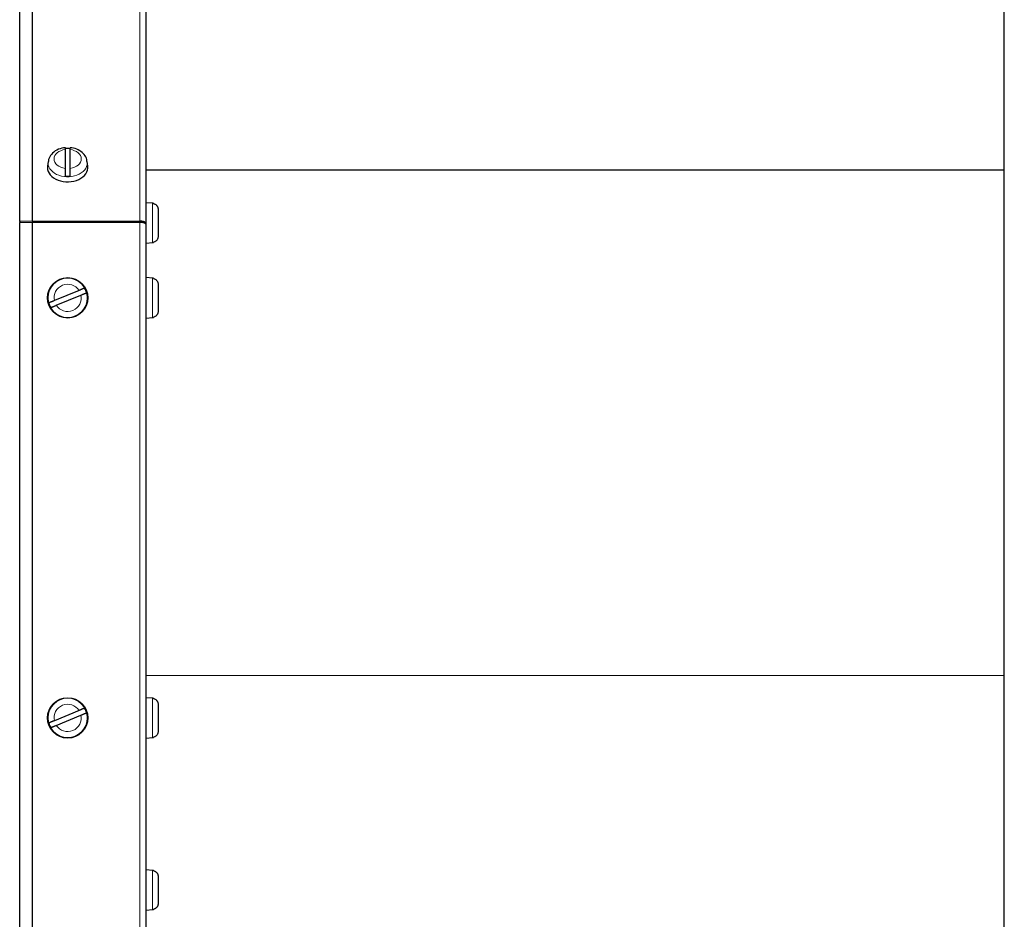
# Model space of a CAD drawing. Header units: inches. Extents: x 0 to 29700, y -16 to 21000.
# Tile 78 of 235: x 8496 to 8885, y 8831 to 9187. Entities that reach past the tile are written whole.
import ezdxf

# ---------------------------------------------------------------- set-up
doc = ezdxf.new("R2010")
doc.units = ezdxf.units.IN
doc.layers.add('1', color=7, linetype='Continuous', true_color=0xffffff)

msp = doc.modelspace()

# ---------------------------------------------------------------- linework, layer by layer
at = {"layer": '1', "color": 2, "linetype": 'Continuous', "lineweight": 25}
for p, q in [((8885.267, 7915.25), (8885.267, 9739.25)), ((8495.786, 9106.838), (8495.786, 9496.906)), ((8545.767, 9105.983), (8545.767, 9494.841)), ((8513.767, 9135.364), (8513.767, 9127.887)), ((8515.767, 9127.887), (8515.767, 9135.364)), ((8507.025, 9130.557), (8506.798, 9128.727)), ((8522.736, 9128.727), (8522.509, 9130.557)), ((8506.798, 9128.726), (8506.767, 9128.232)), ((8545.77, 9127.25), (8885.262, 9127.25)), ((8548.376, 9114.083), (8545.767, 9114.311)), ((8548.667, 9114.039), (8548.667, 9113.975)), ((8550.567, 9111.598), (8550.567, 9101.024)), ((8500.658, 9107.014), (8495.786, 9106.838)), ((8495.786, 9106.838), (8495.858, 9106.498)), ((8495.786, 9106.495), (8500.658, 9106.671)), ((8495.786, 8548.356), (8495.786, 9106.495)), ((8500.876, 9107.018), (8543.267, 9107.018)), ((8500.876, 9106.675), (8543.267, 9106.675)), ((8545.767, 9105.64), (8545.767, 9105.983)), ((8545.767, 8549.211), (8545.767, 9105.64)), ((8545.767, 9098.311), (8548.376, 9098.54)), ((8548.667, 9098.583), (8548.667, 9098.648)), ((8548.376, 9084.447), (8545.767, 9084.675)), ((8548.667, 9084.404), (8548.667, 9084.339)), ((8519.272, 9079.619), (8509.499, 9075.581)), ((8550.567, 9081.963), (8550.567, 9071.388)), ((8510.262, 9073.732), (8520.035, 9077.77)), ((8545.767, 9068.675), (8548.376, 9068.904)), ((8548.667, 9068.947), (8548.667, 9069.012)), ((8548.376, 8918.28), (8545.767, 8918.509)), ((8548.667, 8918.237), (8548.667, 8918.172)), ((8550.567, 8915.796), (8550.567, 8905.222)), ((8519.272, 8913.452), (8509.499, 8909.414)), ((8510.262, 8907.566), (8520.035, 8911.603)), ((8545.767, 8902.509), (8548.376, 8902.737)), ((8548.667, 8902.781), (8548.667, 8902.846)), ((8548.376, 8850.197), (8545.767, 8850.425)), ((8548.667, 8850.154), (8548.667, 8850.089)), ((8550.567, 8847.713), (8550.567, 8837.138)), ((8545.767, 8834.425), (8548.376, 8834.654)), ((8548.667, 8834.697), (8548.667, 8834.762))]:
    msp.add_line(p, q, dxfattribs=at)
at = {"layer": '1', "color": 110, "linetype": 'Continuous', "lineweight": 13}
for p, q in [((8500.658, 9107.014), (8500.658, 9497.332)), ((8500.876, 9107.018), (8500.876, 9497.341)), ((8543.267, 9107.018), (8543.267, 9497.341)), ((8522.539, 9130.077), (8522.507, 9130.573)), ((8548.376, 9098.54), (8548.376, 9114.083)), ((8500.658, 8548.179), (8500.658, 9106.671)), ((8500.876, 8548.175), (8500.876, 9106.675)), ((8543.267, 8548.175), (8543.267, 9106.675)), ((8548.376, 9068.904), (8548.376, 9084.447)), ((8545.77, 8927.25), (8885.262, 8927.25)), ((8548.376, 8902.737), (8548.376, 8918.28)), ((8548.376, 8834.654), (8548.376, 8850.197))]:
    msp.add_line(p, q, dxfattribs=at)
at = {"layer": '1', "color": 2, "linetype": 'Continuous', "lineweight": 25}
for centre in [(8514.767, 9076.675), (8514.767, 8910.509)]:
    msp.add_circle(centre, 8, dxfattribs=at)
at = {"layer": '1', "color": 110, "linetype": 'Continuous', "lineweight": 13}
for centre in [(8514.767, 9076.675), (8514.767, 8910.509)]:
    msp.add_circle(centre, 7.772, dxfattribs=at)
at = {"layer": '1', "color": 2, "linetype": 'Continuous', "lineweight": 25}
for centre, radius, start, end in [((8548.167, 9111.692), 2.4, 77.9753, 85), ((8548.167, 9100.93), 2.4, 275, 282.0247), ((8548.167, 9082.056), 2.4, 77.9753, 85), ((8514.767, 9076.675), 7.728, 15.01357, 29.88299), ((8514.767, 9076.675), 7.728, 195.01357, 209.88299), ((8548.167, 9071.295), 2.4, 275, 282.0247), ((8548.167, 8915.89), 2.4, 77.9753, 85), ((8514.767, 8910.509), 7.728, 15.01357, 29.88299), ((8514.767, 8910.509), 7.728, 195.01357, 209.88299), ((8548.167, 8905.128), 2.4, 275, 282.0247), ((8548.167, 8847.806), 2.4, 77.9753, 85), ((8548.167, 8837.045), 2.4, 275, 282.0247)]:
    msp.add_arc(centre, radius, start, end, dxfattribs=at)
at = {"layer": '1', "color": 110, "linetype": 'Continuous', "lineweight": 13}
for centre, start, end in [((8514.767, 9076.675), 33.15862, 191.73794), ((8514.767, 9076.675), 213.15862, 11.73794), ((8514.767, 8910.509), 33.15862, 191.73794), ((8514.767, 8910.509), 213.15862, 11.73794)]:
    msp.add_arc(centre, 5.381, start, end, dxfattribs=at)
for centre, major_axis, start_param, end_param in [((8514.767, 9131.626), (-5.381, 0), 4.8993196, 7.667051), ((8514.767, 9131.626), (-5.381, 0), 1.757727, 4.5254583), ((8514.767, 9130.077), (7.772, 0), 3.0341895, 6.2831853)]:
    msp.add_ellipse(centre, major_axis=major_axis, ratio=0.7071068, start_param=start_param, end_param=end_param, dxfattribs=at)
at = {"layer": '1', "color": 2, "linetype": 'Continuous', "lineweight": 25}
for centre, major_axis, start_param, end_param in [((8514.767, 9130.282), (7.728, 0), 1.4410362, 1.7005564), ((8514.767, 9128.232), (-8, 0), 0, 3.2291645), ((8514.767, 9130.282), (7.728, 0), 4.5826289, 4.8421491)]:
    msp.add_ellipse(centre, major_axis=major_axis, ratio=0.7071068, start_param=start_param, end_param=end_param, dxfattribs=at)
for points, knots in [([(8513.772, 9136.038), (8512.839, 9135.963), (8510.988, 9135.549), (8508.728, 9134.096), (8507.399, 9132.301), (8507.169, 9131.128), (8507.141, 9130.667)], [0, 0, 0, 0, 0.2717996, 0.5877572, 0.846781, 1, 1, 1, 1]), ([(8513.767, 9136.083), (8513.767, 9136.083), (8513.767, 9136.083), (8513.767, 9136.081), (8513.767, 9136.08), (8513.767, 9136.075), (8513.767, 9136.072), (8513.767, 9136.052), (8513.767, 9136.025), (8513.767, 9135.968), (8513.767, 9135.946), (8513.767, 9135.909), (8513.767, 9135.896), (8513.767, 9135.868), (8513.767, 9135.854), (8513.767, 9135.779), (8513.767, 9135.709), (8513.767, 9135.55), (8513.767, 9135.462), (8513.767, 9135.364)], [0, 0, 0, 0, 0.0182978, 0.0182978, 0.0728368, 0.0728368, 0.1273759, 0.1273759, 0.3455319, 0.3455319, 0.4546099, 0.4546099, 0.5091489, 0.5091489, 0.5636879, 0.5636879, 0.781844, 0.781844, 1, 1, 1, 1]), ([(8522.385, 9130.559), (8522.397, 9130.871), (8522.331, 9131.877), (8521.344, 9133.462), (8519.547, 9134.993), (8517.538, 9135.879), (8516.197, 9135.978), (8515.76, 9135.975)], [0, 0, 0, 0, 0.102701, 0.3432843, 0.5946907, 0.8723205, 1, 1, 1, 1]), ([(8515.767, 9135.364), (8515.767, 9135.462), (8515.767, 9135.551), (8515.767, 9135.709), (8515.767, 9135.779), (8515.767, 9135.87), (8515.767, 9135.897), (8515.767, 9135.946), (8515.767, 9135.968), (8515.767, 9136.025), (8515.767, 9136.052), (8515.767, 9136.072), (8515.767, 9136.075), (8515.767, 9136.08), (8515.767, 9136.081), (8515.767, 9136.082)], [0, 0, 0, 0, 0.2234762, 0.2234762, 0.4469523, 0.4469523, 0.5586904, 0.5586904, 0.6704285, 0.6704285, 0.8939047, 0.8939047, 0.9497737, 0.9497737, 1, 1, 1, 1]), ([(8513.767, 9127.887), (8513.767, 9127.789), (8513.767, 9127.685), (8513.767, 9127.462), (8513.767, 9127.345), (8513.767, 9127.158), (8513.767, 9127.095), (8513.767, 9126.967), (8513.767, 9126.902), (8513.767, 9126.706), (8513.767, 9126.572), (8513.767, 9126.4), (8513.767, 9126.366), (8513.767, 9126.297), (8513.767, 9126.263), (8513.767, 9126.16), (8513.767, 9126.092), (8513.767, 9125.887), (8513.767, 9125.752), (8513.767, 9125.583), (8513.767, 9125.55), (8513.767, 9125.484), (8513.767, 9125.451), (8513.767, 9125.353), (8513.767, 9125.289), (8513.767, 9125.101), (8513.767, 9124.98), (8513.767, 9124.863)], [0, 0, 0, 0, 0.125, 0.125, 0.25, 0.25, 0.3125, 0.3125, 0.375, 0.375, 0.5, 0.5, 0.53125, 0.53125, 0.5625, 0.5625, 0.625, 0.625, 0.75, 0.75, 0.78125, 0.78125, 0.8125, 0.8125, 0.875, 0.875, 1, 1, 1, 1]), ([(8515.767, 9124.863), (8515.767, 9124.98), (8515.767, 9125.101), (8515.767, 9125.289), (8515.767, 9125.353), (8515.767, 9125.451), (8515.767, 9125.484), (8515.767, 9125.55), (8515.767, 9125.584), (8515.767, 9125.752), (8515.767, 9125.888), (8515.767, 9126.092), (8515.767, 9126.16), (8515.767, 9126.263), (8515.767, 9126.297), (8515.767, 9126.366), (8515.767, 9126.401), (8515.767, 9126.572), (8515.767, 9126.706), (8515.767, 9126.903), (8515.767, 9126.968), (8515.767, 9127.064), (8515.767, 9127.096), (8515.767, 9127.159), (8515.767, 9127.19), (8515.767, 9127.345), (8515.767, 9127.463), (8515.767, 9127.685), (8515.767, 9127.789), (8515.767, 9127.887)], [0, 0, 0, 0, 0.125, 0.125, 0.1875, 0.1875, 0.21875, 0.21875, 0.25, 0.25, 0.375, 0.375, 0.4375, 0.4375, 0.46875, 0.46875, 0.5, 0.5, 0.625, 0.625, 0.6875, 0.6875, 0.71875, 0.71875, 0.75, 0.75, 0.875, 0.875, 1, 1, 1, 1]), ([(8548.667, 9113.975), (8548.802, 9113.945), (8548.933, 9113.905), (8549.123, 9113.828), (8549.185, 9113.8), (8549.277, 9113.754), (8549.307, 9113.737), (8549.367, 9113.704), (8549.397, 9113.686), (8549.544, 9113.595), (8549.653, 9113.512), (8549.806, 9113.376), (8549.855, 9113.329), (8549.926, 9113.254), (8549.949, 9113.228), (8549.994, 9113.176), (8550.016, 9113.15), (8550.124, 9113.015), (8550.199, 9112.901), (8550.298, 9112.721), (8550.328, 9112.66), (8550.37, 9112.566), (8550.383, 9112.534), (8550.409, 9112.47), (8550.421, 9112.437), (8550.477, 9112.274), (8550.511, 9112.142), (8550.556, 9111.873), (8550.567, 9111.737), (8550.567, 9111.598)], [0, 0, 0, 0, 0.125, 0.125, 0.1875, 0.1875, 0.21875, 0.21875, 0.25, 0.25, 0.375, 0.375, 0.4375, 0.4375, 0.46875, 0.46875, 0.5, 0.5, 0.625, 0.625, 0.6875, 0.6875, 0.71875, 0.71875, 0.75, 0.75, 0.875, 0.875, 1, 1, 1, 1]), ([(8550.567, 9101.024), (8550.567, 9100.886), (8550.556, 9100.749), (8550.511, 9100.48), (8550.477, 9100.347), (8550.409, 9100.151), (8550.384, 9100.087), (8550.328, 9099.962), (8550.298, 9099.901), (8550.199, 9099.722), (8550.123, 9099.608), (8550.016, 9099.472), (8549.994, 9099.446), (8549.949, 9099.394), (8549.879, 9099.317), (8549.806, 9099.246), (8549.653, 9099.11), (8549.544, 9099.028), (8549.397, 9098.937), (8549.367, 9098.919), (8549.307, 9098.885), (8549.277, 9098.869), (8549.185, 9098.822), (8549.123, 9098.794), (8548.933, 9098.717), (8548.802, 9098.677), (8548.667, 9098.648)], [0, 0, 0, 0, 0.125, 0.125, 0.25, 0.25, 0.3125, 0.3125, 0.375, 0.375, 0.5, 0.5, 0.53125, 0.53125, 0.5625, 0.625, 0.625, 0.75, 0.75, 0.78125, 0.78125, 0.8125, 0.8125, 0.875, 0.875, 1, 1, 1, 1]), ([(8548.667, 9084.339), (8548.802, 9084.31), (8548.933, 9084.269), (8549.123, 9084.192), (8549.185, 9084.164), (8549.277, 9084.118), (8549.307, 9084.101), (8549.367, 9084.068), (8549.397, 9084.05), (8549.544, 9083.959), (8549.653, 9083.877), (8549.806, 9083.74), (8549.855, 9083.693), (8549.926, 9083.618), (8549.949, 9083.593), (8549.994, 9083.541), (8550.016, 9083.514), (8550.124, 9083.379), (8550.199, 9083.265), (8550.298, 9083.085), (8550.328, 9083.024), (8550.37, 9082.93), (8550.383, 9082.898), (8550.409, 9082.834), (8550.421, 9082.802), (8550.477, 9082.639), (8550.511, 9082.506), (8550.556, 9082.237), (8550.567, 9082.101), (8550.567, 9081.963)], [0, 0, 0, 0, 0.125, 0.125, 0.1875, 0.1875, 0.21875, 0.21875, 0.25, 0.25, 0.375, 0.375, 0.4375, 0.4375, 0.46875, 0.46875, 0.5, 0.5, 0.625, 0.625, 0.6875, 0.6875, 0.71875, 0.71875, 0.75, 0.75, 0.875, 0.875, 1, 1, 1, 1]), ([(8521.468, 9080.526), (8521.441, 9080.515), (8521.404, 9080.499), (8521.333, 9080.47), (8521.307, 9080.459), (8521.264, 9080.441), (8521.249, 9080.435), (8521.217, 9080.422), (8521.201, 9080.416), (8521.117, 9080.381), (8521.041, 9080.349), (8520.915, 9080.297), (8520.871, 9080.279), (8520.802, 9080.251), (8520.778, 9080.241), (8520.73, 9080.221), (8520.706, 9080.211), (8520.581, 9080.159), (8520.475, 9080.116), (8520.309, 9080.047), (8520.253, 9080.024), (8520.166, 9079.988), (8520.137, 9079.976), (8520.077, 9079.951), (8520.047, 9079.939), (8519.897, 9079.877), (8519.774, 9079.826), (8519.526, 9079.723), (8519.4, 9079.671), (8519.272, 9079.619)], [0, 0, 0, 0, 0.125, 0.125, 0.1875, 0.1875, 0.21875, 0.21875, 0.25, 0.25, 0.375, 0.375, 0.4375, 0.4375, 0.46875, 0.46875, 0.5, 0.5, 0.625, 0.625, 0.6875, 0.6875, 0.71875, 0.71875, 0.75, 0.75, 0.875, 0.875, 1, 1, 1, 1]), ([(8509.499, 9075.581), (8509.371, 9075.528), (8509.245, 9075.476), (8508.996, 9075.373), (8508.873, 9075.322), (8508.692, 9075.247), (8508.633, 9075.223), (8508.517, 9075.175), (8508.461, 9075.152), (8508.295, 9075.083), (8508.19, 9075.04), (8508.065, 9074.988), (8508.04, 9074.978), (8507.992, 9074.958), (8507.921, 9074.929), (8507.856, 9074.902), (8507.73, 9074.85), (8507.654, 9074.818), (8507.569, 9074.784), (8507.553, 9074.777), (8507.522, 9074.764), (8507.507, 9074.758), (8507.464, 9074.74), (8507.438, 9074.729), (8507.367, 9074.7), (8507.33, 9074.685), (8507.303, 9074.673)], [0, 0, 0, 0, 0.125, 0.125, 0.25, 0.25, 0.3125, 0.3125, 0.375, 0.375, 0.5, 0.5, 0.53125, 0.53125, 0.5625, 0.625, 0.625, 0.75, 0.75, 0.78125, 0.78125, 0.8125, 0.8125, 0.875, 0.875, 1, 1, 1, 1]), ([(8520.035, 9077.77), (8520.163, 9077.823), (8520.289, 9077.875), (8520.538, 9077.978), (8520.661, 9078.028), (8520.842, 9078.103), (8520.901, 9078.128), (8521.017, 9078.176), (8521.074, 9078.199), (8521.239, 9078.267), (8521.345, 9078.311), (8521.47, 9078.363), (8521.494, 9078.373), (8521.542, 9078.393), (8521.613, 9078.422), (8521.679, 9078.449), (8521.805, 9078.501), (8521.88, 9078.532), (8521.965, 9078.567), (8521.981, 9078.574), (8522.012, 9078.587), (8522.027, 9078.593), (8522.07, 9078.611), (8522.096, 9078.622), (8522.167, 9078.651), (8522.205, 9078.666), (8522.232, 9078.677)], [0, 0, 0, 0, 0.125, 0.125, 0.25, 0.25, 0.3125, 0.3125, 0.375, 0.375, 0.5, 0.5, 0.53125, 0.53125, 0.5625, 0.625, 0.625, 0.75, 0.75, 0.78125, 0.78125, 0.8125, 0.8125, 0.875, 0.875, 1, 1, 1, 1]), ([(8508.066, 9072.825), (8508.093, 9072.836), (8508.131, 9072.852), (8508.202, 9072.881), (8508.228, 9072.892), (8508.271, 9072.909), (8508.286, 9072.916), (8508.317, 9072.928), (8508.333, 9072.935), (8508.418, 9072.97), (8508.493, 9073.001), (8508.619, 9073.053), (8508.663, 9073.072), (8508.732, 9073.1), (8508.756, 9073.11), (8508.804, 9073.13), (8508.829, 9073.14), (8508.954, 9073.192), (8509.059, 9073.235), (8509.225, 9073.304), (8509.281, 9073.327), (8509.368, 9073.363), (8509.398, 9073.375), (8509.457, 9073.4), (8509.487, 9073.412), (8509.638, 9073.474), (8509.76, 9073.525), (8510.009, 9073.627), (8510.135, 9073.679), (8510.262, 9073.732)], [0, 0, 0, 0, 0.125, 0.125, 0.1875, 0.1875, 0.21875, 0.21875, 0.25, 0.25, 0.375, 0.375, 0.4375, 0.4375, 0.46875, 0.46875, 0.5, 0.5, 0.625, 0.625, 0.6875, 0.6875, 0.71875, 0.71875, 0.75, 0.75, 0.875, 0.875, 1, 1, 1, 1]), ([(8550.567, 9071.388), (8550.567, 9071.25), (8550.556, 9071.113), (8550.511, 9070.844), (8550.477, 9070.712), (8550.409, 9070.515), (8550.384, 9070.451), (8550.328, 9070.326), (8550.298, 9070.265), (8550.199, 9070.086), (8550.123, 9069.972), (8550.016, 9069.836), (8549.994, 9069.81), (8549.949, 9069.758), (8549.879, 9069.682), (8549.806, 9069.61), (8549.653, 9069.474), (8549.544, 9069.392), (8549.397, 9069.301), (8549.367, 9069.283), (8549.307, 9069.249), (8549.277, 9069.233), (8549.185, 9069.187), (8549.123, 9069.158), (8548.933, 9069.082), (8548.802, 9069.041), (8548.667, 9069.012)], [0, 0, 0, 0, 0.125, 0.125, 0.25, 0.25, 0.3125, 0.3125, 0.375, 0.375, 0.5, 0.5, 0.53125, 0.53125, 0.5625, 0.625, 0.625, 0.75, 0.75, 0.78125, 0.78125, 0.8125, 0.8125, 0.875, 0.875, 1, 1, 1, 1]), ([(8548.667, 8918.172), (8548.802, 8918.143), (8548.933, 8918.103), (8549.123, 8918.026), (8549.185, 8917.998), (8549.277, 8917.951), (8549.307, 8917.935), (8549.367, 8917.901), (8549.397, 8917.883), (8549.544, 8917.792), (8549.653, 8917.71), (8549.806, 8917.574), (8549.855, 8917.526), (8549.926, 8917.451), (8549.949, 8917.426), (8549.994, 8917.374), (8550.016, 8917.347), (8550.124, 8917.212), (8550.199, 8917.098), (8550.298, 8916.919), (8550.328, 8916.857), (8550.37, 8916.763), (8550.383, 8916.732), (8550.409, 8916.667), (8550.421, 8916.635), (8550.477, 8916.472), (8550.511, 8916.339), (8550.556, 8916.071), (8550.567, 8915.934), (8550.567, 8915.796)], [0, 0, 0, 0, 0.125, 0.125, 0.1875, 0.1875, 0.21875, 0.21875, 0.25, 0.25, 0.375, 0.375, 0.4375, 0.4375, 0.46875, 0.46875, 0.5, 0.5, 0.625, 0.625, 0.6875, 0.6875, 0.71875, 0.71875, 0.75, 0.75, 0.875, 0.875, 1, 1, 1, 1]), ([(8521.468, 8914.359), (8521.441, 8914.348), (8521.404, 8914.333), (8521.333, 8914.303), (8521.307, 8914.293), (8521.264, 8914.275), (8521.249, 8914.269), (8521.217, 8914.256), (8521.201, 8914.249), (8521.117, 8914.214), (8521.041, 8914.183), (8520.915, 8914.131), (8520.871, 8914.113), (8520.802, 8914.084), (8520.778, 8914.074), (8520.73, 8914.054), (8520.706, 8914.044), (8520.581, 8913.993), (8520.475, 8913.949), (8520.309, 8913.881), (8520.253, 8913.857), (8520.166, 8913.821), (8520.137, 8913.809), (8520.077, 8913.785), (8520.047, 8913.772), (8519.897, 8913.71), (8519.774, 8913.659), (8519.526, 8913.557), (8519.4, 8913.505), (8519.272, 8913.452)], [0, 0, 0, 0, 0.125, 0.125, 0.1875, 0.1875, 0.21875, 0.21875, 0.25, 0.25, 0.375, 0.375, 0.4375, 0.4375, 0.46875, 0.46875, 0.5, 0.5, 0.625, 0.625, 0.6875, 0.6875, 0.71875, 0.71875, 0.75, 0.75, 0.875, 0.875, 1, 1, 1, 1]), ([(8520.035, 8911.603), (8520.163, 8911.656), (8520.289, 8911.708), (8520.538, 8911.811), (8520.661, 8911.862), (8520.842, 8911.937), (8520.901, 8911.961), (8521.017, 8912.009), (8521.074, 8912.032), (8521.239, 8912.101), (8521.345, 8912.144), (8521.47, 8912.196), (8521.494, 8912.206), (8521.542, 8912.226), (8521.613, 8912.255), (8521.679, 8912.282), (8521.805, 8912.334), (8521.88, 8912.366), (8521.965, 8912.401), (8521.981, 8912.407), (8522.012, 8912.42), (8522.027, 8912.426), (8522.07, 8912.444), (8522.096, 8912.455), (8522.167, 8912.484), (8522.205, 8912.5), (8522.232, 8912.511)], [0, 0, 0, 0, 0.125, 0.125, 0.25, 0.25, 0.3125, 0.3125, 0.375, 0.375, 0.5, 0.5, 0.53125, 0.53125, 0.5625, 0.625, 0.625, 0.75, 0.75, 0.78125, 0.78125, 0.8125, 0.8125, 0.875, 0.875, 1, 1, 1, 1]), ([(8509.499, 8909.414), (8509.371, 8909.361), (8509.245, 8909.309), (8508.996, 8909.206), (8508.873, 8909.156), (8508.692, 8909.081), (8508.633, 8909.056), (8508.517, 8909.009), (8508.461, 8908.985), (8508.295, 8908.917), (8508.19, 8908.873), (8508.065, 8908.822), (8508.04, 8908.811), (8507.992, 8908.792), (8507.921, 8908.762), (8507.856, 8908.735), (8507.73, 8908.683), (8507.654, 8908.652), (8507.569, 8908.617), (8507.553, 8908.61), (8507.522, 8908.597), (8507.507, 8908.591), (8507.464, 8908.573), (8507.438, 8908.563), (8507.367, 8908.533), (8507.33, 8908.518), (8507.303, 8908.507)], [0, 0, 0, 0, 0.125, 0.125, 0.25, 0.25, 0.3125, 0.3125, 0.375, 0.375, 0.5, 0.5, 0.53125, 0.53125, 0.5625, 0.625, 0.625, 0.75, 0.75, 0.78125, 0.78125, 0.8125, 0.8125, 0.875, 0.875, 1, 1, 1, 1]), ([(8508.066, 8906.658), (8508.093, 8906.669), (8508.131, 8906.685), (8508.202, 8906.714), (8508.228, 8906.725), (8508.271, 8906.743), (8508.286, 8906.749), (8508.317, 8906.762), (8508.333, 8906.769), (8508.418, 8906.803), (8508.493, 8906.835), (8508.619, 8906.887), (8508.663, 8906.905), (8508.732, 8906.933), (8508.756, 8906.943), (8508.804, 8906.963), (8508.829, 8906.973), (8508.954, 8907.025), (8509.059, 8907.068), (8509.225, 8907.137), (8509.281, 8907.16), (8509.368, 8907.196), (8509.398, 8907.208), (8509.457, 8907.233), (8509.487, 8907.245), (8509.638, 8907.308), (8509.76, 8907.358), (8510.009, 8907.461), (8510.135, 8907.513), (8510.262, 8907.566)], [0, 0, 0, 0, 0.125, 0.125, 0.1875, 0.1875, 0.21875, 0.21875, 0.25, 0.25, 0.375, 0.375, 0.4375, 0.4375, 0.46875, 0.46875, 0.5, 0.5, 0.625, 0.625, 0.6875, 0.6875, 0.71875, 0.71875, 0.75, 0.75, 0.875, 0.875, 1, 1, 1, 1]), ([(8550.567, 8905.222), (8550.567, 8905.083), (8550.556, 8904.947), (8550.511, 8904.678), (8550.477, 8904.545), (8550.409, 8904.349), (8550.384, 8904.285), (8550.328, 8904.16), (8550.298, 8904.098), (8550.199, 8903.919), (8550.123, 8903.805), (8550.016, 8903.67), (8549.994, 8903.643), (8549.949, 8903.591), (8549.879, 8903.515), (8549.806, 8903.444), (8549.653, 8903.307), (8549.544, 8903.225), (8549.397, 8903.134), (8549.367, 8903.116), (8549.307, 8903.083), (8549.277, 8903.066), (8549.185, 8903.02), (8549.123, 8902.992), (8548.933, 8902.915), (8548.802, 8902.875), (8548.667, 8902.846)], [0, 0, 0, 0, 0.125, 0.125, 0.25, 0.25, 0.3125, 0.3125, 0.375, 0.375, 0.5, 0.5, 0.53125, 0.53125, 0.5625, 0.625, 0.625, 0.75, 0.75, 0.78125, 0.78125, 0.8125, 0.8125, 0.875, 0.875, 1, 1, 1, 1]), ([(8548.667, 8850.089), (8548.802, 8850.06), (8548.933, 8850.019), (8549.123, 8849.942), (8549.185, 8849.914), (8549.277, 8849.868), (8549.307, 8849.851), (8549.367, 8849.818), (8549.397, 8849.8), (8549.544, 8849.709), (8549.653, 8849.627), (8549.806, 8849.49), (8549.855, 8849.443), (8549.926, 8849.368), (8549.949, 8849.343), (8549.994, 8849.291), (8550.016, 8849.264), (8550.124, 8849.129), (8550.199, 8849.015), (8550.298, 8848.835), (8550.328, 8848.774), (8550.37, 8848.68), (8550.383, 8848.648), (8550.409, 8848.584), (8550.421, 8848.552), (8550.477, 8848.389), (8550.511, 8848.256), (8550.556, 8847.987), (8550.567, 8847.851), (8550.567, 8847.713)], [0, 0, 0, 0, 0.125, 0.125, 0.1875, 0.1875, 0.21875, 0.21875, 0.25, 0.25, 0.375, 0.375, 0.4375, 0.4375, 0.46875, 0.46875, 0.5, 0.5, 0.625, 0.625, 0.6875, 0.6875, 0.71875, 0.71875, 0.75, 0.75, 0.875, 0.875, 1, 1, 1, 1]), ([(8550.567, 8837.138), (8550.567, 8837), (8550.556, 8836.863), (8550.511, 8836.594), (8550.477, 8836.462), (8550.409, 8836.265), (8550.384, 8836.201), (8550.328, 8836.076), (8550.298, 8836.015), (8550.199, 8835.836), (8550.123, 8835.722), (8550.016, 8835.586), (8549.994, 8835.56), (8549.949, 8835.508), (8549.879, 8835.432), (8549.806, 8835.36), (8549.653, 8835.224), (8549.544, 8835.142), (8549.397, 8835.051), (8549.367, 8835.033), (8549.307, 8834.999), (8549.277, 8834.983), (8549.185, 8834.937), (8549.123, 8834.908), (8548.933, 8834.832), (8548.802, 8834.791), (8548.667, 8834.762)], [0, 0, 0, 0, 0.125, 0.125, 0.25, 0.25, 0.3125, 0.3125, 0.375, 0.375, 0.5, 0.5, 0.53125, 0.53125, 0.5625, 0.625, 0.625, 0.75, 0.75, 0.78125, 0.78125, 0.8125, 0.8125, 0.875, 0.875, 1, 1, 1, 1])]:
    msp.add_open_spline(points, degree=3, knots=knots, dxfattribs=at)
for points, weights in [([(8500.876, 9107.018), (8500.804, 9107.018), (8500.731, 9107.017), (8500.658, 9107.014)], [1, 0.999365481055, 0.999365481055, 1]), ([(8500.658, 9106.671), (8500.731, 9106.674), (8500.804, 9106.675), (8500.876, 9106.675)], [1, 0.999365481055, 0.999365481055, 1]), ([(8545.767, 9105.983), (8545.767, 9106.589), (8544.732, 9107.018), (8543.267, 9107.018)], [1, 0.804737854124, 0.804737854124, 1]), ([(8543.267, 9106.675), (8544.732, 9106.675), (8545.767, 9106.246), (8545.767, 9105.64)], [1, 0.804737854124, 0.804737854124, 1])]:
    msp.add_rational_spline(points, weights, degree=3, dxfattribs=at)

doc.saveas('drawing.dxf')
